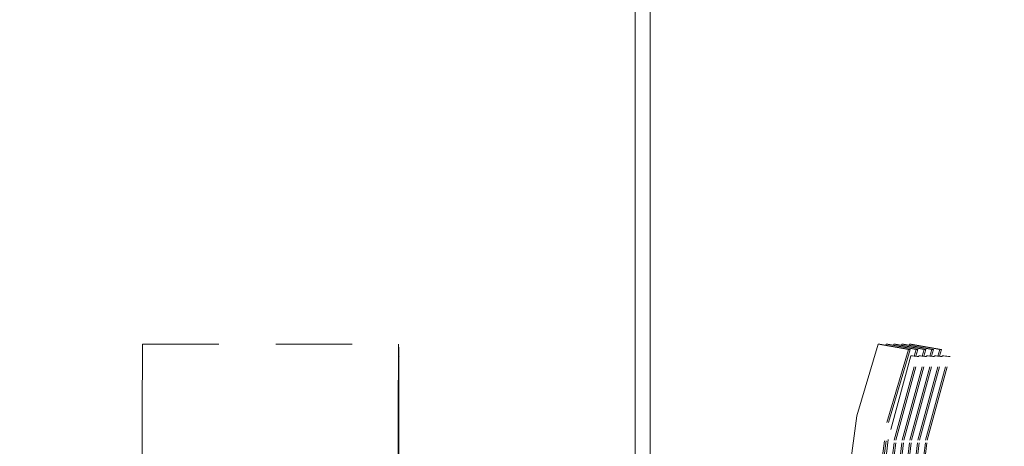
# Model space of a CAD drawing. Header units: millimetres. Extents: x 17009 to 157603, y -19950 to 21829.
# Tile 108 of 208: x 43348 to 44640, y 17596 to 18155. Entities that reach past the tile are written whole.
import ezdxf

# ---------------------------------------------------------------- set-up
doc = ezdxf.new("R2010")
doc.units = ezdxf.units.MM
doc.header["$MEASUREMENT"] = 0
doc.linetypes.add('! STR Pointille', pattern=[175, 100, -75])
for name, color, linetype in [('02-CCO_Montants cloisons démontables.ARCHI', 7, 'Continuous'), ('05-INF _ COTATIONS.ARCHI', 7, 'Continuous'), ('06-REP _ EQUIP MOBI _ hors marché.ARCHI', 7, 'Continuous')]:
    doc.layers.add(name, color=color, linetype=linetype)
doc.styles.add('STYLE_GENERE_1', font='arial.ttf')
doc.dimstyles.new('STYLE_GENERE__1', dxfattribs={"dimtxt": 150, "dimasz": 114, "dimexe": 0.18, "dimexo": 400, "dimgap": 0, "dimtad": 1, "dimlfac": 0.001, "dimzin": 0, "dimdsep": 46, "dimtxsty": 'STYLE_GENERE_1', "dimblk": 'ARROWHEAD_2', "dimblk1": 'ARROWHEAD_2', "dimblk2": 'ARROWHEAD_2', "dimcen": 0.09, "dimclrd": 8, "dimclre": 8, "dimclrt": 8, "dimazin": 0, "dimtfac": 1, "dimtdec": 4, "dimtmove": 0, "dimatfit": 3, "dimfxl": 0, "dimtolj": 1, "dimtzin": 0, "dimarcsym": 0})

# ---------------------------------------------------------------- blocks, each defined once
blk = doc.blocks.new('Élément de coupe_764_1')
at = {"layer": '02-CCO_Montants cloisons démontables.ARCHI', "color": 7, "linetype": 'Continuous', "lineweight": 5}
for p, q in [((44155.6, 17580), (44155.6, 18910)), ((44175.6, 17580), (44175.6, 18910))]:
    blk.add_line(p, q, dxfattribs=at)
blk = doc.blocks.new('Élément de coupe_858_1')
at = {"layer": '06-REP _ EQUIP MOBI _ hors marché.ARCHI', "color": 252, "linetype": '! STR Pointille', "lineweight": 5}
for p, q in [((44515.7, 17729.6), (44515.3, 17728.2)), ((44555.2, 17722.7), (44515.7, 17729.6)), ((44515.7, 17729.6), (44517.9, 17729.6)), ((44557.4, 17722.7), (44517.9, 17729.6)), ((44552.7, 17714.1), (44555.2, 17722.7)), ((44554.8, 17713.9), (44557.4, 17722.7)), ((44555.2, 17722.7), (44557.4, 17722.7)), ((44536.8, 17603.6), (44566.6, 17713.5)), ((44538.9, 17603.6), (44568.8, 17713.5)), ((44558.6, 17714.3), (44558.4, 17713.5)), ((44566.6, 17713.5), (44558.6, 17714.3)), ((44558.6, 17714.3), (44560.7, 17714.3)), ((44568.8, 17713.5), (44560.7, 17714.3)), ((44566.6, 17713.5), (44568.8, 17713.5)), ((44524.2, 17501.2), (44536.8, 17603.6)), ((44526.3, 17501.2), (44538.9, 17603.6))]:
    blk.add_line(p, q, dxfattribs=at)
blk = doc.blocks.new('Élément de coupe_859_1')
at = {"layer": '06-REP _ EQUIP MOBI _ hors marché.ARCHI', "color": 252, "linetype": '! STR Pointille', "lineweight": 5}
for p, q in [((44505.5, 17729.6), (44505.1, 17728.2)), ((44545, 17722.7), (44505.5, 17729.6)), ((44505.5, 17729.6), (44507.6, 17729.6)), ((44547.1, 17722.7), (44507.6, 17729.6)), ((44542.4, 17714.1), (44545, 17722.7)), ((44544.5, 17713.9), (44547.1, 17722.7)), ((44545, 17722.7), (44547.1, 17722.7)), ((44526.5, 17603.6), (44556.4, 17713.5)), ((44528.7, 17603.6), (44558.5, 17713.5)), ((44548.3, 17714.3), (44548.1, 17713.5)), ((44556.4, 17713.5), (44548.3, 17714.3)), ((44548.3, 17714.3), (44550.5, 17714.3)), ((44558.5, 17713.5), (44550.5, 17714.3)), ((44556.4, 17713.5), (44558.5, 17713.5)), ((44513.9, 17501.2), (44526.5, 17603.6)), ((44516, 17501.2), (44528.7, 17603.6))]:
    blk.add_line(p, q, dxfattribs=at)
blk = doc.blocks.new('Élément de coupe_860_1')
at = {"layer": '06-REP _ EQUIP MOBI _ hors marché.ARCHI', "color": 252, "linetype": '! STR Pointille', "lineweight": 5}
for p, q in [((44495.2, 17729.6), (44494.8, 17728.2)), ((44534.7, 17722.7), (44495.2, 17729.6)), ((44495.2, 17729.6), (44497.4, 17729.6)), ((44536.9, 17722.7), (44497.4, 17729.6)), ((44532.2, 17714.1), (44534.7, 17722.7)), ((44534.3, 17713.9), (44536.9, 17722.7)), ((44534.7, 17722.7), (44536.9, 17722.7)), ((44516.2, 17603.6), (44546.1, 17713.5)), ((44518.4, 17603.6), (44548.3, 17713.5)), ((44538.1, 17714.3), (44537.8, 17713.5)), ((44546.1, 17713.5), (44538.1, 17714.3)), ((44538.1, 17714.3), (44540.2, 17714.3)), ((44548.3, 17713.5), (44540.2, 17714.3)), ((44546.1, 17713.5), (44548.3, 17713.5)), ((44503.6, 17501.2), (44516.2, 17603.6)), ((44505.8, 17501.2), (44518.4, 17603.6))]:
    blk.add_line(p, q, dxfattribs=at)
blk = doc.blocks.new('Élément de coupe_861_1')
at = {"layer": '06-REP _ EQUIP MOBI _ hors marché.ARCHI', "color": 252, "linetype": '! STR Pointille', "lineweight": 5}
for p, q in [((44484.9, 17729.6), (44484.5, 17728.2)), ((44524.4, 17722.7), (44484.9, 17729.6)), ((44484.9, 17729.6), (44487.1, 17729.6)), ((44526.6, 17722.7), (44487.1, 17729.6)), ((44521.9, 17714.1), (44524.4, 17722.7)), ((44524, 17713.9), (44526.6, 17722.7)), ((44524.4, 17722.7), (44526.6, 17722.7)), ((44506, 17603.6), (44535.9, 17713.5)), ((44508.1, 17603.6), (44538, 17713.5)), ((44527.8, 17714.3), (44527.6, 17713.5)), ((44535.9, 17713.5), (44527.8, 17714.3)), ((44527.8, 17714.3), (44530, 17714.3)), ((44538, 17713.5), (44530, 17714.3)), ((44535.9, 17713.5), (44538, 17713.5)), ((44493.4, 17501.2), (44506, 17603.6)), ((44495.5, 17501.2), (44508.1, 17603.6))]:
    blk.add_line(p, q, dxfattribs=at)
blk = doc.blocks.new('Élément de coupe_865_1')
at = {"layer": '06-REP _ EQUIP MOBI _ hors marché.ARCHI', "color": 252, "linetype": '! STR Pointille', "lineweight": 5}
for p, q in [((43509.4, 17729.6), (43509.1, 17635.8)), ((43509.4, 17729.6), (43845.3, 17729.6)), ((43845.3, 17729.6), (43844.9, 17635.8)), ((43845.8, 17722.7), (43845.3, 17729.6)), ((43845.4, 17627.1), (43845.8, 17722.7)), ((43845.8, 17714.3), (43845.4, 17604.6)), ((43845.6, 17603.6), (43845.9, 17713.5)), ((43845.9, 17713.5), (43845.8, 17714.3)), ((43509.1, 17635.8), (43509, 17580)), ((43844.9, 17635.8), (43844.8, 17580)), ((43845.3, 17580), (43845.4, 17627.1)), ((43845.4, 17604.6), (43845.4, 17580)), ((43845.5, 17580), (43845.6, 17603.6))]:
    blk.add_line(p, q, dxfattribs=at)
blk = doc.blocks.new('Élément de coupe_1145_1')
at = {"layer": '06-REP _ EQUIP MOBI _ hors marché.ARCHI', "color": 252, "linetype": '! STR Pointille', "lineweight": 5}
for p, q in [((44474.7, 17729.6), (44446.7, 17635.8)), ((44514.2, 17722.7), (44474.7, 17729.6)), ((44474.7, 17729.6), (44476.8, 17729.6)), ((44516.3, 17722.7), (44476.8, 17729.6)), ((44486.1, 17627.1), (44514.2, 17722.7)), ((44488.2, 17627.1), (44516.3, 17722.7)), ((44514.2, 17722.7), (44516.3, 17722.7)), ((44517.5, 17714.3), (44487.7, 17604.6)), ((44495.7, 17603.6), (44525.6, 17713.5)), ((44497.9, 17603.6), (44527.7, 17713.5)), ((44525.6, 17713.5), (44517.5, 17714.3)), ((44517.5, 17714.3), (44519.7, 17714.3)), ((44527.7, 17713.5), (44519.7, 17714.3)), ((44525.6, 17713.5), (44527.7, 17713.5)), ((44446.7, 17635.8), (44429.5, 17512)), ((44469.4, 17504), (44486.1, 17627.1)), ((44471.6, 17504), (44488.2, 17627.1)), ((44487.7, 17604.6), (44475.2, 17502.8)), ((44483.1, 17501.2), (44495.7, 17603.6)), ((44485.3, 17501.2), (44497.9, 17603.6))]:
    blk.add_line(p, q, dxfattribs=at)
blk = doc.blocks.new('*D1241')
at = {"layer": '05-INF _ COTATIONS.ARCHI', "color": 8, "linetype": 'Continuous', "lineweight": 5}
for p, q in [((31634.6, 19710), (31634.6, 19783.3)), ((31709.6, 19666.7), (31559.6, 19753.3)), ((32034.6, 19710), (31522.1, 19710)), ((31634.6, 16818.6), (31634.6, 19710)), ((31559.6, 16861.9), (31709.6, 16775.3)), ((32034.6, 16818.6), (31522.1, 16818.6)), ((31634.6, 16745.2), (31634.6, 16818.6))]:
    blk.add_line(p, q, dxfattribs=at)
at = {"layer": '05-INF _ COTATIONS.ARCHI', "color": 8, "lineweight": 5, "insert": (31604.6, 18064.1), "char_height": 150, "attachment_point": 7, "rotation": 90, "style": 'STYLE_GENERE_1'}
blk.add_mtext('\\A1;{\\pql;\\fArial|b0|i0|c0|p0;\\W1.000000;2,89}', dxfattribs=at)
blk = doc.blocks.new('ARROWHEAD_2')
at = {"color": 0, "linetype": 'Continuous', "lineweight": 0}
for p, q in [((-0.378, -0.655), (0.378, 0.655)), ((0, 0), (-1, 0))]:
    blk.add_line(p, q, dxfattribs=at)
blk = doc.blocks.new('*D1242')
at = {"layer": '05-INF _ COTATIONS.ARCHI', "color": 8, "linetype": 'Continuous', "lineweight": 5}
for p, q in [((33119.8, 19430), (33119.8, 19503.3)), ((33194.8, 19386.7), (33044.8, 19473.3)), ((33519.8, 19430), (33007.3, 19430)), ((33119.8, 16818.6), (33119.8, 19430)), ((33044.8, 16861.9), (33194.8, 16775.3)), ((33232.3, 16818.6), (32719.8, 16818.6)), ((33119.8, 16745.2), (33119.8, 16818.6))]:
    blk.add_line(p, q, dxfattribs=at)
at = {"layer": '05-INF _ COTATIONS.ARCHI', "color": 8, "lineweight": 5, "insert": (33089.8, 17924.1), "char_height": 150, "attachment_point": 7, "rotation": 90, "style": 'STYLE_GENERE_1'}
blk.add_mtext('\\A1;{\\pql;\\fArial|b0|i0|c0|p0;\\W1.000000;2,61}', dxfattribs=at)

msp = doc.modelspace()

# ---------------------------------------------------------------- block references
at = {"layer": '02-CCO_Montants cloisons démontables.ARCHI', "lineweight": 0}
msp.add_blockref('Élément de coupe_764_1', (0, 0), dxfattribs=at)
at = {"layer": '06-REP _ EQUIP MOBI _ hors marché.ARCHI', "lineweight": 0}
for name in ['Élément de coupe_865_1', 'Élément de coupe_1145_1', 'Élément de coupe_860_1', 'Élément de coupe_861_1', 'Élément de coupe_858_1', 'Élément de coupe_859_1']:
    msp.add_blockref(name, (0, 0), dxfattribs=at)

# ---------------------------------------------------------------- dimensions: what is measured, and where the dimension line sits
at = {"layer": '05-INF _ COTATIONS.ARCHI', "color": 8, "linetype": 'Continuous', "lineweight": 5}
for base, p1, p2, picture, middle in [((31634.589, 19710), (31637.004, 16818.6), (53074.251, 19710), '*D1241', (31529.589, 18258.297)), ((33119.844, 19430), (33113.307, 16818.6), (53548.907, 19430), '*D1242', (33014.844, 18118.297))]:
    dim = msp.add_linear_dim(base=base, p1=p1, p2=p2, angle=90, dimstyle='STYLE_GENERE__1', dxfattribs=at)
    dim.commit()
    dim.dimension.update_dxf_attribs({"geometry": picture, "text_midpoint": middle, "dimtype": 160, "text_rotation": 90})

doc.saveas('drawing.dxf')
